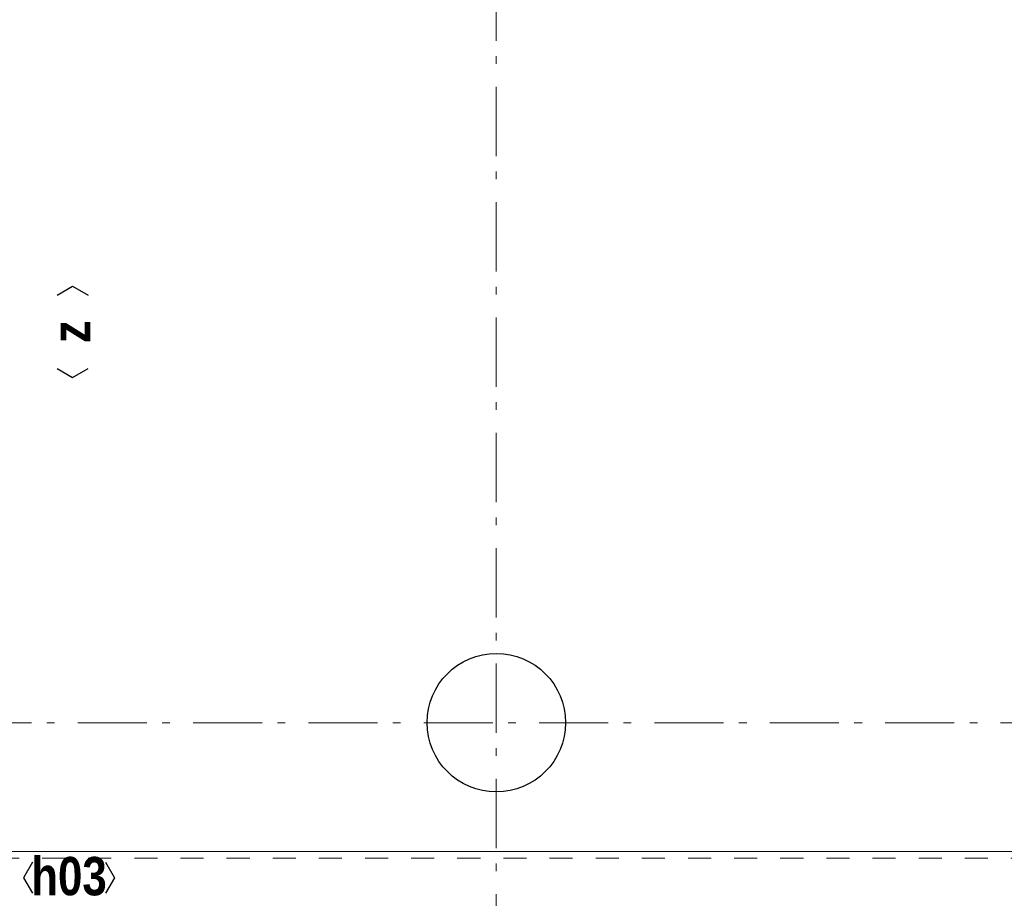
# Model space of a CAD drawing. Header units: millimetres. Extents: x 45699 to 251499, y 244 to 86446.
# Tile 145 of 240: x 234008 to 237564, y 8406 to 11579. Entities that reach past the tile are written whole.
import ezdxf
from ezdxf.enums import TextEntityAlignment as Align

# ---------------------------------------------------------------- set-up
doc = ezdxf.new("R2010")
doc.units = ezdxf.units.MM
doc.header["$LTSCALE"] = 400
doc.linetypes.add('STYLE_01', pattern=[0.416641, 0.208282, -0.208359])
doc.linetypes.add('STYLE_06', pattern=[1.041641, 0.625, -0.208282, 0.069427, -0.138931])
for name, color, linetype, lineweight in [('Kozijnmerken', 43, 'Continuous', 9), ('mat-beton (ihwg)', 5, 'Continuous', 25), ('None', 7, 'Continuous', 9)]:
    doc.layers.add(name, color=color, linetype=linetype, lineweight=lineweight)
doc.styles.add('Arial Narrow (bold)', font='ARIALNB.TTF', dxfattribs={"height": 172.861111})

# ---------------------------------------------------------------- blocks, each defined once
blk = doc.blocks.new('*U665')
at = {"layer": 'None', "color": 43, "linetype": 'Continuous', "lineweight": 9}
blk.add_line((58111.1, -34975.5), (43205.4, -34975.5), dxfattribs=at)
at = {"layer": 'None', "color": 8, "linetype": 'STYLE_01', "lineweight": 5}
blk.add_lwpolyline([(43205.4, -35000), (58136.1, -35000), (58136.1, -20069.5)], dxfattribs=at)
blk = doc.blocks.new('Kolom O 500')
at = {"layer": 'mat-beton (ihwg)', "lineweight": 25}
blk.add_circle((0, 0), 250, dxfattribs=at)
blk = doc.blocks.new('Kozijnmerk 50')
at = {"layer": 'Kozijnmerken', "color": 92, "linetype": 'Continuous', "lineweight": 25}
for points in [[(-132.2, 50.6), (-164.8, -5.8), (-132.2, -62.1)], [(132.2, 50.6), (164.8, -5.8), (132.2, -62.1)]]:
    blk.add_lwpolyline(points, dxfattribs=at)
at = {"layer": 'None', "color": 43, "style": 'Arial Narrow (bold)'}
blk.add_attdef('merk', text='', height=138.3, dxfattribs=at).set_placement((0, 0), align=Align.MIDDLE_CENTER)

msp = doc.modelspace()

# ---------------------------------------------------------------- linework, layer by layer
at = {"layer": 'None', "color": 43, "linetype": 'STYLE_06', "lineweight": 9}
for p, q in [((235729.4, 6920), (235729.4, 39165.6)), ((251133.4, 9040), (217413.5, 9040))]:
    msp.add_line(p, q, dxfattribs=at)

# ---------------------------------------------------------------- block references
at = {"layer": 'Kozijnmerken', "color": 7, "rotation": 90}
msp.add_blockref('Kozijnmerk 50', (234193.2, 10452), dxfattribs=at).add_auto_attribs({'merk': 'z'})
at = {"layer": 'Kozijnmerken', "color": 7}
msp.add_blockref('Kozijnmerk 50', (234185.8, 8485.8), dxfattribs=at).add_auto_attribs({'merk': 'h03'})
at = {"layer": 'None', "color": 7}
for name, p in [('*U665', (188883.4, 43550)), ('Kolom O 500', (235729.4, 9040))]:
    msp.add_blockref(name, p, dxfattribs=at)

doc.saveas('drawing.dxf')
